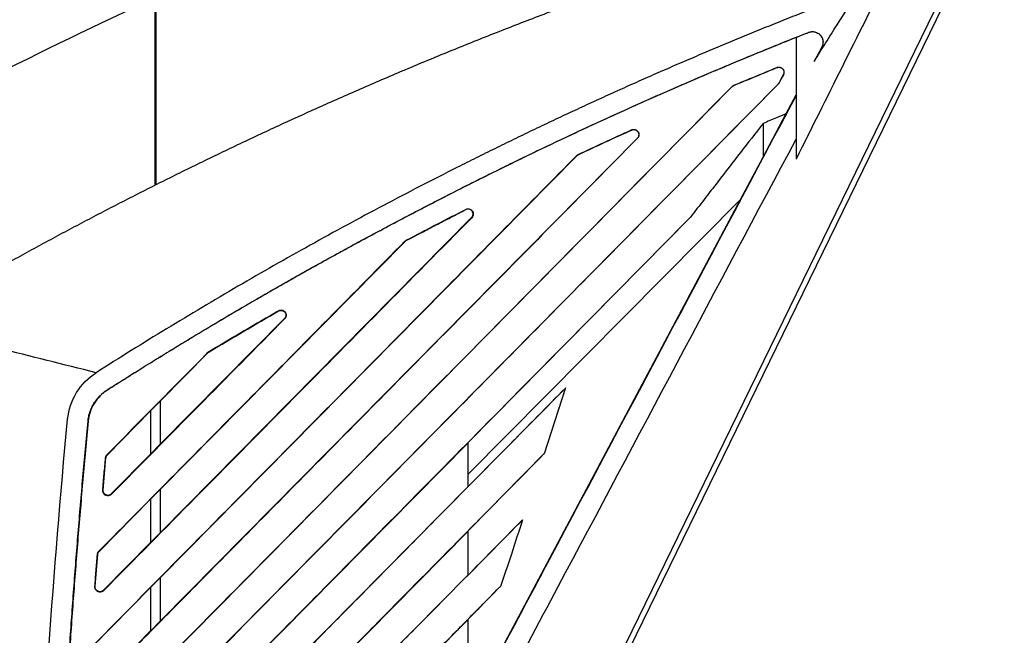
# Model space of a CAD drawing. Header units: millimetres. Extents: x 156812 to 157936, y 112087 to 113571.
# Tile 149 of 204: x 157695 to 157790, y 112915 to 112975. Entities that reach past the tile are written whole.
import ezdxf

# ---------------------------------------------------------------- set-up
doc = ezdxf.new("R2010")
doc.units = ezdxf.units.MM

msp = doc.modelspace()

# ---------------------------------------------------------------- linework, layer by layer
at = {"color": 7, "linetype": 'Continuous', "lineweight": 25}
for p, q in [((157790.294, 112989.131), (157731.851, 112869.304)), ((157771.51, 112973.41), (157771.511, 112973.408)), ((157770.305, 112972.93), (157770.305, 112961.164)), ((157772.782, 112971.986), (157772.047, 112970.604)), ((157768.448, 112970.002), (157768.445, 112970.01)), ((157768.653, 112968.536), (157769.067, 112969.316)), ((157768.653, 112968.536), (157768.66, 112968.532)), ((157769.075, 112969.312), (157769.067, 112969.316)), ((157768.568, 112968.422), (157708.905, 112908.008)), ((157708.905, 112912.212), (157764.138, 112968.177)), ((157764.131, 112968.185), (157764.138, 112968.177)), ((157764.293, 112968.294), (157764.297, 112968.285)), ((157768.568, 112968.422), (157768.574, 112968.417)), ((157769.344, 112965.557), (157770.305, 112967.365)), ((157767.11, 112961.339), (157769.344, 112965.557)), ((157754.42, 112963.974), (157754.413, 112963.988)), ((157767.11, 112964.614), (157767.11, 112961.339)), ((157754.964, 112963.192), (157708.905, 112916.552)), ((157754.964, 112963.192), (157754.975, 112963.181)), ((157708.905, 112920.748), (157749.119, 112961.495)), ((157749.107, 112961.507), (157749.119, 112961.495)), ((157749.25, 112961.608), (157749.258, 112961.593)), ((157764.942, 112957.254), (157767.11, 112961.339)), ((157736.31, 112903.429), (157764.942, 112957.254)), ((157764.942, 112957.254), (157738.605, 112930.719)), ((157738.392, 112956.281), (157738.382, 112956.301)), ((157738.949, 112955.519), (157708.905, 112925.096)), ((157760.098, 112955.56), (157738.605, 112933.78)), ((157738.949, 112955.519), (157738.964, 112955.504)), ((157732.626, 112953.32), (157732.637, 112953.299)), ((157708.905, 112929.284), (157732.521, 112953.212)), ((157732.503, 112953.23), (157732.521, 112953.212)), ((157720.864, 112945.751), (157708.905, 112933.642)), ((157720.294, 112946.49), (157720.28, 112946.516)), ((157720.864, 112945.751), (157720.884, 112945.731)), ((157708.905, 112937.819), (157713.5, 112942.475)), ((157713.477, 112942.498), (157713.5, 112942.475)), ((157713.575, 112942.575), (157713.592, 112942.548)), ((157738.605, 112929.522), (157748.011, 112939.047)), ((157748.028, 112939.063), (157745.959, 112932.699)), ((157748.028, 112939.063), (157748.012, 112939.047)), ((157707.937, 112936.839), (157708.905, 112937.82)), ((157708.905, 112933.64), (157708.905, 112937.82)), ((157703.753, 112932.599), (157707.937, 112936.838)), ((157707.937, 112936.839), (157707.937, 112932.66)), ((157708.905, 112933.64), (157707.937, 112932.66)), ((157708.905, 112903.676), (157738.605, 112933.768)), ((157738.605, 112930.719), (157738.605, 112933.78)), ((157703.753, 112932.599), (157703.728, 112932.623)), ((157707.937, 112932.661), (157704.137, 112928.814)), ((157745.937, 112932.676), (157738.605, 112925.247)), ((157745.937, 112932.676), (157745.959, 112932.699)), ((157703.621, 112932.314), (157703.586, 112932.317)), ((157738.605, 112929.522), (157738.605, 112930.719)), ((157738.605, 112929.538), (157708.905, 112899.462)), ((157703.307, 112929.186), (157703.34, 112929.183)), ((157704.16, 112928.791), (157704.137, 112928.814)), ((157707.937, 112928.304), (157708.905, 112929.285)), ((157708.905, 112925.095), (157708.905, 112929.285)), ((157702.953, 112923.254), (157707.937, 112928.303)), ((157707.937, 112928.304), (157707.937, 112924.115)), ((157738.605, 112920.982), (157743.859, 112926.302)), ((157743.877, 112926.32), (157743.859, 112926.302)), ((157708.905, 112925.095), (157707.937, 112924.115)), ((157708.905, 112895.14), (157738.605, 112925.231)), ((157738.605, 112920.982), (157738.605, 112925.247)), ((157707.937, 112924.116), (157703.383, 112919.505)), ((157702.82, 112922.961), (157702.788, 112922.964)), ((157702.953, 112923.254), (157702.931, 112923.276)), ((157738.605, 112920.997), (157708.905, 112890.918)), ((157707.937, 112919.769), (157708.905, 112920.75)), ((157708.905, 112916.551), (157708.905, 112920.75)), ((157702.273, 112914.029), (157707.937, 112919.768)), ((157702.549, 112919.873), (157702.579, 112919.871)), ((157703.404, 112919.484), (157703.383, 112919.505)), ((157707.937, 112919.769), (157707.937, 112915.57)), ((157741.622, 112919.762), (157738.605, 112916.705)), ((157708.905, 112916.551), (157707.937, 112915.57)), ((157708.905, 112886.605), (157738.605, 112916.691)), ((157738.605, 112912.44), (157738.605, 112916.705)), ((157707.937, 112915.572), (157702.745, 112910.315))]:
    msp.add_line(p, q, dxfattribs=at)
at = {"color": 7, "linetype": 'Continuous', "lineweight": 25, "flags": 128}
for points in [[(157790.926, 112989.17), (157758.067, 112921.799), (157732.249, 112868.865)], [(157769.075, 112969.312), (157768.843, 112968.875), (157768.66, 112968.532)], [(157703.73, 112938.855), (157703.735, 112938.846), (157703.739, 112938.84)], [(157701.889, 112935.848), (157701.899, 112935.847), (157701.907, 112935.846)]]:
    msp.add_lwpolyline(points, dxfattribs=at)
at = {"color": 7, "linetype": 'Continuous', "lineweight": 25}
for points, knots in [([(157683.851, 112945.244), (157684.426, 112945.584), (157685.579, 112946.266), (157687.32, 112947.28), (157689.074, 112948.292), (157690.842, 112949.299), (157692.625, 112950.303), (157694.422, 112951.302), (157696.234, 112952.298), (157698.059, 112953.289), (157699.899, 112954.275), (157701.754, 112955.257), (157703.623, 112956.233), (157705.506, 112957.205), (157707.403, 112958.171), (157709.316, 112959.132), (157711.242, 112960.087), (157713.183, 112961.037), (157715.139, 112961.98), (157717.109, 112962.917), (157719.094, 112963.848), (157721.093, 112964.773), (157723.107, 112965.69), (157725.136, 112966.601), (157727.179, 112967.505), (157729.237, 112968.401), (157731.309, 112969.29), (157733.396, 112970.171), (157735.498, 112971.045), (157737.614, 112971.91), (157739.745, 112972.767), (157741.89, 112973.616), (157744.05, 112974.456), (157746.225, 112975.288), (157748.414, 112976.11), (157750.618, 112976.923), (157752.837, 112977.726), (157755.07, 112978.52), (157757.317, 112979.305), (157759.58, 112980.079), (157761.856, 112980.843), (157764.147, 112981.596), (157766.453, 112982.339), (157768.773, 112983.071), (157771.107, 112983.792), (157773.456, 112984.501), (157775.819, 112985.199), (157778.197, 112985.886), (157780.588, 112986.56), (157782.994, 112987.222), (157785.414, 112987.872), (157787.848, 112988.511), (157789.478, 112988.924), (157790.294, 112989.131)], [0, 0, 0, 0, 0.017346, 0.034782, 0.052308, 0.069925, 0.087633, 0.105431, 0.123319, 0.141298, 0.159368, 0.177528, 0.195778, 0.214119, 0.23255, 0.251072, 0.269685, 0.288388, 0.307181, 0.326065, 0.345039, 0.364104, 0.38326, 0.402506, 0.421842, 0.441269, 0.460786, 0.480394, 0.500092, 0.519881, 0.53976, 0.55973, 0.579791, 0.599941, 0.620183, 0.640514, 0.660937, 0.681449, 0.702053, 0.722746, 0.743531, 0.764405, 0.785371, 0.806426, 0.827573, 0.848809, 0.870136, 0.891554, 0.913062, 0.934661, 0.95635, 0.97813, 1, 1, 1, 1]), ([(157776.307, 112977.387), (157775.679, 112977.149), (157774.422, 112976.672), (157772.541, 112975.945), (157770.664, 112975.21), (157768.791, 112974.465), (157766.922, 112973.711), (157765.057, 112972.947), (157763.196, 112972.174), (157761.34, 112971.392), (157759.487, 112970.6), (157757.638, 112969.8), (157755.794, 112968.989), (157753.953, 112968.17), (157752.117, 112967.341), (157750.284, 112966.503), (157748.456, 112965.656), (157746.632, 112964.799), (157744.812, 112963.933), (157742.996, 112963.057), (157741.183, 112962.173), (157739.375, 112961.279), (157736.973, 112960.076), (157733.984, 112958.551), (157730.419, 112956.686), (157726.876, 112954.788), (157723.353, 112952.854), (157719.852, 112950.887), (157716.372, 112948.884), (157712.912, 112946.848), (157709.475, 112944.777), (157706.056, 112942.673), (157703.795, 112941.242), (157702.665, 112940.527)], [0, 0, 0, 0, 0.024449, 0.048892, 0.07333, 0.097764, 0.122195, 0.146623, 0.171048, 0.195472, 0.219894, 0.244315, 0.268737, 0.293159, 0.317583, 0.342008, 0.366435, 0.390866, 0.4153, 0.439739, 0.464182, 0.488631, 0.513086, 0.561884, 0.610645, 0.659373, 0.708074, 0.756753, 0.805416, 0.854067, 0.902712, 0.951354, 1, 1, 1, 1]), ([(157772.047, 112970.604), (157772.785, 112971.785), (157774.201, 112974.05), (157775.626, 112976.308), (157776.307, 112977.387)], [0, 0, 0, 0, 0.521843, 1, 1, 1, 1]), ([(157708.337, 112976.745), (157708.337, 112976.564), (157708.337, 112976.201), (157708.337, 112975.651), (157708.337, 112975.096), (157708.337, 112974.537), (157708.337, 112973.973), (157708.337, 112973.405), (157708.337, 112972.832), (157708.337, 112972.255), (157708.337, 112971.673), (157708.337, 112971.086), (157708.337, 112970.495), (157708.337, 112969.899), (157708.337, 112969.299), (157708.337, 112968.694), (157708.337, 112967.531), (157708.337, 112965.786), (157708.337, 112963.829), (157708.337, 112962.245), (157708.337, 112961.051), (157708.337, 112960.071), (157708.337, 112959.267), (157708.337, 112958.863), (157708.337, 112958.639)], [0, 0, 0, 0, 0.03343, 0.066814, 0.10016, 0.133475, 0.166767, 0.200044, 0.233311, 0.266578, 0.299851, 0.333138, 0.366447, 0.399784, 0.433158, 0.466575, 0.500042, 0.624869, 0.750065, 0.812456, 0.874943, 0.937427, 0.96528, 1, 1, 1, 1]), ([(157708.437, 112976.559), (157708.437, 112976.381), (157708.437, 112976.023), (157708.437, 112975.479), (157708.436, 112974.93), (157708.436, 112974.373), (157708.436, 112973.811), (157708.436, 112973.242), (157708.436, 112972.668), (157708.435, 112972.087), (157708.435, 112971.501), (157708.435, 112970.909), (157708.435, 112970.311), (157708.435, 112969.707), (157708.435, 112969.098), (157708.435, 112968.484), (157708.435, 112967.865), (157708.435, 112967.24), (157708.435, 112966.61), (157708.435, 112965.975), (157708.435, 112965.335), (157708.435, 112964.691), (157708.435, 112964.042), (157708.436, 112963.388), (157708.436, 112962.73), (157708.436, 112962.067), (157708.436, 112961.4), (157708.436, 112960.729), (157708.437, 112960.054), (157708.437, 112959.374), (157708.437, 112958.92), (157708.437, 112958.692)], [0, 0, 0, 0, 0.033313, 0.066706, 0.100178, 0.133729, 0.16736, 0.201071, 0.234862, 0.268732, 0.302683, 0.336715, 0.370828, 0.405023, 0.439301, 0.473662, 0.508107, 0.542637, 0.577254, 0.611959, 0.646753, 0.681638, 0.716615, 0.751687, 0.786855, 0.82212, 0.857486, 0.892955, 0.928528, 0.964209, 1, 1, 1, 1]), ([(157703.73, 112938.855), (157704.331, 112939.235), (157705.528, 112939.992), (157707.318, 112941.111), (157709.094, 112942.209), (157710.856, 112943.287), (157712.603, 112944.345), (157714.335, 112945.382), (157716.053, 112946.398), (157717.757, 112947.394), (157720.262, 112948.84), (157723.591, 112950.723), (157727.767, 112953.02), (157731.982, 112955.273), (157735.959, 112957.338), (157739.688, 112959.225), (157743.162, 112960.939), (157746.651, 112962.619), (157750.155, 112964.264), (157753.675, 112965.876), (157757.211, 112967.453), (157760.762, 112968.995), (157764.329, 112970.503), (157767.91, 112971.979), (157770.31, 112972.933), (157771.51, 112973.41)], [0, 0, 0, 0, 0.028015, 0.055725, 0.083131, 0.110232, 0.13703, 0.163525, 0.189718, 0.215609, 0.2412, 0.303609, 0.366162, 0.42887, 0.491741, 0.542592, 0.593425, 0.644243, 0.695054, 0.74586, 0.796668, 0.847481, 0.898304, 0.949142, 1, 1, 1, 1]), ([(157771.51, 112973.41), (157771.543, 112973.422), (157771.607, 112973.446), (157771.708, 112973.469), (157771.808, 112973.482), (157771.91, 112973.485), (157772.012, 112973.477), (157772.179, 112973.447), (157772.405, 112973.36), (157772.647, 112973.161), (157772.825, 112972.9), (157772.901, 112972.626), (157772.907, 112972.383), (157772.87, 112972.176), (157772.811, 112972.05), (157772.782, 112971.986)], [0, 0, 0, 0, 0.042212, 0.083535, 0.124381, 0.165182, 0.206366, 0.248355, 0.371197, 0.494759, 0.621912, 0.748515, 0.832547, 0.915167, 1, 1, 1, 1]), ([(157771.511, 112973.408), (157771.535, 112973.418), (157771.601, 112973.442), (157771.728, 112973.471), (157771.908, 112973.487), (157772.141, 112973.458), (157772.406, 112973.353), (157772.613, 112973.188), (157772.747, 112973.012), (157772.826, 112972.863), (157772.879, 112972.7), (157772.905, 112972.526), (157772.899, 112972.344), (157772.862, 112972.16), (157772.809, 112972.045), (157772.782, 112971.986)], [0, 0, 0, 0, 0.032059, 0.084619, 0.157436, 0.250877, 0.366504, 0.499436, 0.566438, 0.634084, 0.702871, 0.773359, 0.84626, 0.922325, 1, 1, 1, 1]), ([(157770.305, 112972.914), (157769.724, 112972.682), (157768.563, 112972.217), (157766.826, 112971.511), (157765.093, 112970.797), (157763.364, 112970.075), (157761.639, 112969.346), (157759.917, 112968.608), (157758.2, 112967.863), (157756.486, 112967.109), (157754.777, 112966.348), (157753.071, 112965.579), (157751.37, 112964.802), (157749.672, 112964.017), (157747.979, 112963.225), (157746.289, 112962.424), (157744.603, 112961.616), (157742.921, 112960.8), (157741.243, 112959.975), (157739.569, 112959.143), (157737.899, 112958.303), (157736.233, 112957.456), (157734.571, 112956.6), (157732.913, 112955.736), (157731.259, 112954.865), (157729.609, 112953.986), (157727.962, 112953.098), (157726.32, 112952.203), (157724.681, 112951.3), (157723.047, 112950.389), (157721.416, 112949.47), (157719.789, 112948.544), (157718.167, 112947.609), (157716.548, 112946.666), (157714.933, 112945.716), (157713.322, 112944.758), (157711.715, 112943.791), (157710.111, 112942.817), (157708.512, 112941.835), (157706.917, 112940.845), (157705.326, 112939.847), (157704.268, 112939.176), (157703.739, 112938.84)], [0, 0, 0, 0, 0.025051, 0.050092, 0.075124, 0.100147, 0.125162, 0.150169, 0.17517, 0.200164, 0.225153, 0.250136, 0.275114, 0.300088, 0.325059, 0.350026, 0.374991, 0.399954, 0.424916, 0.449876, 0.474837, 0.499798, 0.524759, 0.549723, 0.574688, 0.599656, 0.624628, 0.649603, 0.674583, 0.699569, 0.72456, 0.749557, 0.774561, 0.799573, 0.824592, 0.849621, 0.874658, 0.899705, 0.924762, 0.94983, 0.974909, 1, 1, 1, 1]), ([(157764.293, 112968.294), (157764.984, 112968.583), (157766.365, 112969.161), (157767.752, 112969.727), (157768.445, 112970.01)], [0, 0, 0, 0, 0.49985, 1, 1, 1, 1]), ([(157768.445, 112970.01), (157768.469, 112970.018), (157768.516, 112970.035), (157768.591, 112970.048), (157768.666, 112970.05), (157768.763, 112970.038), (157768.879, 112969.997), (157768.996, 112969.905), (157769.087, 112969.779), (157769.134, 112969.627), (157769.139, 112969.462), (157769.096, 112969.362), (157769.075, 112969.312)], [0, 0, 0, 0, 0.06232, 0.12331, 0.184284, 0.246558, 0.361584, 0.482105, 0.606184, 0.736896, 0.867008, 1, 1, 1, 1]), ([(157768.448, 112970.001), (157768.469, 112970.009), (157768.513, 112970.025), (157768.585, 112970.037), (157768.663, 112970.039), (157768.765, 112970.025), (157768.886, 112969.977), (157769.004, 112969.881), (157769.089, 112969.754), (157769.13, 112969.608), (157769.127, 112969.456), (157769.087, 112969.363), (157769.067, 112969.316)], [0, 0, 0, 0, 0.056318, 0.116617, 0.181143, 0.250285, 0.374102, 0.500131, 0.626455, 0.749566, 0.87286, 1, 1, 1, 1]), ([(157768.569, 112968.422), (157768.585, 112968.439), (157768.617, 112968.474), (157768.641, 112968.516), (157768.653, 112968.536)], [0, 0, 0, 0, 0.499973, 1, 1, 1, 1]), ([(157701.689, 112904.938), (157704.54, 112907.824), (157710.897, 112914.262), (157721.417, 112924.916), (157733.905, 112937.565), (157748.361, 112952.211), (157758.655, 112962.638), (157764.131, 112968.185)], [0, 0, 0, 0, 0.136912, 0.305359, 0.505346, 0.736888, 1, 1, 1, 1]), ([(157768.575, 112968.416), (157762.445, 112962.206), (157751.04, 112950.653), (157735.213, 112934.617), (157721.946, 112921.179), (157711.237, 112910.337), (157704.953, 112903.972), (157702.238, 112901.223)], [0, 0, 0, 0, 0.277267, 0.515885, 0.715871, 0.877241, 1, 1, 1, 1]), ([(157770.305, 112967.327), (157762.35, 112952.363), (157754.395, 112937.399), (157742.461, 112914.954), (157738.483, 112907.473), (157732.515, 112896.25), (157730.525, 112892.51), (157726.547, 112885.029), (157724.557, 112881.288), (157722.568, 112877.547)], [0, 0, 0, 0, 0.5, 0.5, 0.75, 0.75, 0.875, 0.875, 1, 1, 1, 1]), ([(157769.344, 112965.557), (157769.027, 112965.423), (157768.284, 112965.107), (157767.538, 112964.794), (157767.11, 112964.614)], [0, 0, 0, 0, 0.42479, 1, 1, 1, 1]), ([(157754.413, 112963.988), (157754.435, 112963.997), (157754.477, 112964.014), (157754.544, 112964.029), (157754.611, 112964.036), (157754.679, 112964.033), (157754.778, 112964.016), (157754.904, 112963.962), (157755.026, 112963.84), (157755.11, 112963.681), (157755.128, 112963.5), (157755.09, 112963.32), (157755.014, 112963.228), (157754.975, 112963.181)], [0, 0, 0, 0, 0.050094, 0.098882, 0.147235, 0.196048, 0.24619, 0.363246, 0.485492, 0.614295, 0.744585, 0.871193, 1, 1, 1, 1]), ([(157754.42, 112963.974), (157754.438, 112963.982), (157754.476, 112963.997), (157754.538, 112964.012), (157754.605, 112964.019), (157754.676, 112964.016), (157754.804, 112963.991), (157754.928, 112963.919), (157755.032, 112963.798), (157755.089, 112963.687), (157755.113, 112963.55), (157755.097, 112963.416), (157755.049, 112963.292), (157754.993, 112963.225), (157754.965, 112963.191)], [0, 0, 0, 0, 0.044352, 0.0914, 0.141295, 0.194263, 0.250631, 0.431834, 0.49961, 0.605719, 0.706785, 0.80524, 0.903385, 1, 1, 1, 1]), ([(157767.11, 112964.614), (157765.654, 112962.733), (157763.317, 112959.715), (157760.979, 112956.697), (157760.098, 112955.56)], [0, 0, 0, 0, 0.6231578, 1, 1, 1, 1]), ([(157754.975, 112963.181), (157752.244, 112960.414), (157746.939, 112955.041), (157739.222, 112947.223), (157731.981, 112939.888), (157725.216, 112933.036), (157718.928, 112926.667), (157713.116, 112920.781), (157707.781, 112915.378), (157704.384, 112911.937), (157702.764, 112910.296)], [0, 0, 0, 0, 0.156978, 0.304814, 0.443511, 0.573072, 0.6935, 0.804797, 0.906963, 1, 1, 1, 1]), ([(157724.318, 112876.617), (157726.234, 112880.22), (157728.151, 112883.824), (157731.983, 112891.031), (157733.899, 112894.635), (157739.648, 112905.445), (157743.481, 112912.652), (157754.977, 112934.274), (157762.641, 112948.689), (157770.305, 112963.104)], [0, 0, 0, 0, 0.125, 0.125, 0.25, 0.25, 0.5, 0.5, 1, 1, 1, 1]), ([(157702.253, 112914.049), (157705.482, 112917.319), (157712.39, 112924.315), (157723.428, 112935.495), (157735.817, 112948.045), (157744.526, 112956.867), (157749.107, 112961.507)], [0, 0, 0, 0, 0.206708, 0.442269, 0.706693, 1, 1, 1, 1]), ([(157749.119, 112961.495), (157749.14, 112961.514), (157749.182, 112961.553), (157749.232, 112961.579), (157749.258, 112961.593)], [0, 0, 0, 0, 0.494203, 1, 1, 1, 1]), ([(157732.626, 112953.32), (157733.104, 112953.572), (157734.045, 112954.068), (157735.468, 112954.808), (157736.908, 112955.551), (157737.885, 112956.048), (157738.382, 112956.301)], [0, 0, 0, 0, 0.250256, 0.492286, 0.742023, 1, 1, 1, 1]), ([(157732.637, 112953.299), (157733.117, 112953.552), (157734.073, 112954.056), (157735.498, 112954.798), (157736.936, 112955.54), (157737.899, 112956.03), (157738.392, 112956.281)], [0, 0, 0, 0, 0.251129, 0.5, 0.743894, 1, 1, 1, 1]), ([(157738.382, 112956.301), (157738.603, 112956.413), (157738.855, 112956.355), (157739.036, 112956.121), (157739.066, 112956.065), (157739.104, 112955.947), (157739.126, 112955.764), (157739.051, 112955.592), (157738.964, 112955.504)], [0, 0, 0, 0, 0.5, 0.5, 0.625, 0.625, 0.75, 1, 1, 1, 1]), ([(157738.949, 112955.519), (157738.965, 112955.536), (157738.995, 112955.569), (157739.031, 112955.626), (157739.059, 112955.687), (157739.078, 112955.752), (157739.093, 112955.852), (157739.079, 112955.989), (157739.003, 112956.143), (157738.881, 112956.265), (157738.75, 112956.323), (157738.638, 112956.338), (157738.554, 112956.334), (157738.47, 112956.316), (157738.418, 112956.293), (157738.392, 112956.281)], [0, 0, 0, 0, 0.0509397, 0.1004531, 0.1495567, 0.1992921, 0.2506625, 0.3727463, 0.5005068, 0.6250886, 0.7494653, 0.809853, 0.874496, 0.9364305, 1, 1, 1, 1]), ([(157701.236, 112895.937), (157702.751, 112897.472), (157706.05, 112900.813), (157711.401, 112906.231), (157717.554, 112912.463), (157724.511, 112919.508), (157732.27, 112927.368), (157740.832, 112936.042), (157750.197, 112945.53), (157756.709, 112952.126), (157760.098, 112955.56)], [0, 0, 0, 0, 0.077224, 0.168095, 0.272613, 0.390781, 0.522599, 0.668072, 0.827205, 1, 1, 1, 1]), ([(157738.964, 112955.504), (157733.04, 112949.499), (157727.116, 112943.495), (157715.263, 112931.488), (157709.334, 112925.486), (157703.404, 112919.484)], [0, 0, 0, 0, 0.5, 0.5, 1, 1, 1, 1]), ([(157732.521, 112953.212), (157732.538, 112953.229), (157732.574, 112953.262), (157732.616, 112953.286), (157732.637, 112953.299)], [0, 0, 0, 0, 0.494314, 1, 1, 1, 1]), ([(157702.931, 112923.276), (157707.862, 112928.267), (157712.792, 112933.259), (157722.65, 112943.243), (157727.577, 112948.236), (157732.503, 112953.23)], [0, 0, 0, 0, 0.5, 0.5, 1, 1, 1, 1]), ([(157713.575, 112942.575), (157714.132, 112942.909), (157715.244, 112943.575), (157716.918, 112944.564), (157718.596, 112945.545), (157719.718, 112946.192), (157720.28, 112946.516)], [0, 0, 0, 0, 0.250129, 0.500168, 0.750123, 1, 1, 1, 1]), ([(157720.28, 112946.516), (157720.301, 112946.527), (157720.343, 112946.549), (157720.41, 112946.571), (157720.479, 112946.584), (157720.55, 112946.586), (157720.653, 112946.576), (157720.788, 112946.529), (157720.922, 112946.407), (157721.016, 112946.247), (157721.037, 112946.079), (157721.014, 112945.938), (157720.965, 112945.824), (157720.912, 112945.762), (157720.884, 112945.731)], [0, 0, 0, 0, 0.050153, 0.098901, 0.147185, 0.195977, 0.246216, 0.364543, 0.487166, 0.617238, 0.745604, 0.830842, 0.913837, 1, 1, 1, 1]), ([(157720.294, 112946.49), (157720.313, 112946.5), (157720.35, 112946.519), (157720.412, 112946.54), (157720.478, 112946.552), (157720.549, 112946.554), (157720.653, 112946.542), (157720.783, 112946.489), (157720.915, 112946.372), (157721, 112946.205), (157721.008, 112946.039), (157720.971, 112945.911), (157720.927, 112945.824), (157720.885, 112945.775), (157720.864, 112945.751)], [0, 0, 0, 0, 0.046248, 0.094181, 0.144023, 0.196056, 0.25065, 0.377172, 0.500276, 0.635115, 0.784718, 0.856985, 0.929516, 1, 1, 1, 1]), ([(157699.915, 112936.037), (157700.001, 112936.941), (157700.297, 112937.825), (157701.246, 112939.374), (157701.899, 112940.039), (157702.665, 112940.527)], [0, 0, 0, 0, 0.5, 0.5, 1, 1, 1, 1]), ([(157748.012, 112939.047), (157746.22, 112937.231), (157742.729, 112933.694), (157737.632, 112928.529), (157732.811, 112923.645), (157728.268, 112919.043), (157724.003, 112914.722), (157720.014, 112910.683), (157716.303, 112906.925), (157712.87, 112903.448), (157709.714, 112900.253), (157706.835, 112897.338), (157704.235, 112894.705), (157702.594, 112893.043), (157701.819, 112892.259)], [0, 0, 0, 0, 0.116405, 0.226794, 0.331168, 0.429528, 0.521876, 0.608211, 0.688535, 0.762849, 0.831152, 0.893445, 0.949727, 1, 1, 1, 1]), ([(157701.889, 112935.848), (157701.897, 112935.92), (157701.914, 112936.064), (157701.952, 112936.276), (157702, 112936.484), (157702.059, 112936.688), (157702.129, 112936.888), (157702.209, 112937.083), (157702.299, 112937.275), (157702.4, 112937.463), (157702.534, 112937.682), (157702.707, 112937.928), (157702.929, 112938.19), (157703.173, 112938.433), (157703.44, 112938.658), (157703.633, 112938.789), (157703.73, 112938.855)], [0, 0, 0, 0, 0.059689, 0.118688, 0.177154, 0.23525, 0.293138, 0.350987, 0.408962, 0.467229, 0.525951, 0.620221, 0.714055, 0.808163, 0.90325, 1, 1, 1, 1]), ([(157703.739, 112938.84), (157703.482, 112938.675), (157703.248, 112938.486), (157702.827, 112938.059), (157702.639, 112937.817), (157702.155, 112937.027), (157701.966, 112936.455), (157701.907, 112935.846)], [0, 0, 0, 0, 0.25, 0.25, 0.5, 0.5, 1, 1, 1, 1]), ([(157698.4, 112873.964), (157698.416, 112874.856), (157698.449, 112876.641), (157698.511, 112879.318), (157698.58, 112881.996), (157698.659, 112884.676), (157698.747, 112887.357), (157698.845, 112890.04), (157698.951, 112892.724), (157699.066, 112895.409), (157699.191, 112898.096), (157699.324, 112900.784), (157699.467, 112903.473), (157699.619, 112906.164), (157699.779, 112908.856), (157699.949, 112911.55), (157700.128, 112914.244), (157700.317, 112916.94), (157700.514, 112919.638), (157700.72, 112922.336), (157700.935, 112925.036), (157701.16, 112927.737), (157701.394, 112930.44), (157701.636, 112933.144), (157701.805, 112934.946), (157701.889, 112935.848)], [0, 0, 0, 0, 0.043165, 0.086356, 0.129574, 0.172817, 0.216087, 0.259384, 0.302709, 0.346061, 0.389442, 0.432852, 0.476292, 0.519761, 0.56326, 0.60679, 0.65035, 0.693942, 0.737566, 0.781222, 0.82491, 0.868632, 0.912387, 0.956176, 1, 1, 1, 1]), ([(157701.907, 112935.846), (157701.819, 112934.914), (157701.643, 112933.05), (157701.391, 112930.251), (157701.148, 112927.452), (157700.916, 112924.651), (157700.693, 112921.848), (157700.481, 112919.044), (157700.278, 112916.239), (157700.085, 112913.432), (157699.902, 112910.623), (157699.729, 112907.813), (157699.565, 112905.002), (157699.412, 112902.189), (157699.268, 112899.375), (157699.134, 112896.56), (157699.01, 112893.743), (157698.895, 112890.925), (157698.79, 112888.105), (157698.695, 112885.284), (157698.61, 112882.461), (157698.536, 112879.637), (157698.47, 112876.811), (157698.435, 112874.926), (157698.418, 112873.983)], [0, 0, 0, 0, 0.045326, 0.09066, 0.136001, 0.181352, 0.226713, 0.272086, 0.317471, 0.362869, 0.40828, 0.453704, 0.499142, 0.544593, 0.590057, 0.635535, 0.681027, 0.726534, 0.772058, 0.817599, 0.863162, 0.908747, 0.954359, 1, 1, 1, 1]), ([(157700.887, 112887.045), (157701.984, 112888.156), (157704.268, 112890.469), (157707.83, 112894.076), (157711.661, 112897.956), (157715.762, 112902.109), (157720.132, 112906.535), (157724.772, 112911.234), (157729.682, 112916.207), (157734.86, 112921.454), (157740.309, 112926.974), (157744.031, 112930.745), (157745.937, 112932.676)], [0, 0, 0, 0, 0.073047, 0.152081, 0.237104, 0.328115, 0.425117, 0.528108, 0.637091, 0.752066, 0.873035, 1, 1, 1, 1]), ([(157703.621, 112932.314), (157703.623, 112932.336), (157703.629, 112932.378), (157703.649, 112932.44), (157703.676, 112932.498), (157703.71, 112932.552), (157703.739, 112932.583), (157703.753, 112932.599)], [0, 0, 0, 0, 0.202782, 0.403115, 0.602082, 0.800698, 1, 1, 1, 1]), ([(157703.307, 112929.186), (157703.352, 112929.708), (157703.444, 112930.752), (157703.539, 112931.796), (157703.586, 112932.317)], [0, 0, 0, 0, 0.500293, 1, 1, 1, 1]), ([(157704.16, 112928.791), (157704.142, 112928.774), (157704.105, 112928.739), (157704.042, 112928.698), (157703.973, 112928.667), (157703.879, 112928.639), (157703.756, 112928.632), (157703.612, 112928.67), (157703.478, 112928.75), (157703.376, 112928.872), (157703.306, 112929.022), (157703.306, 112929.131), (157703.307, 112929.186)], [0, 0, 0, 0, 0.062083, 0.122875, 0.1837, 0.245878, 0.360896, 0.481503, 0.605786, 0.736653, 0.866951, 1, 1, 1, 1]), ([(157704.137, 112928.814), (157704.119, 112928.798), (157704.083, 112928.764), (157704.019, 112928.724), (157703.947, 112928.694), (157703.869, 112928.676), (157703.784, 112928.672), (157703.696, 112928.685), (157703.581, 112928.725), (157703.475, 112928.801), (157703.389, 112928.918), (157703.339, 112929.041), (157703.34, 112929.137), (157703.34, 112929.183)], [0, 0, 0, 0, 0.064078, 0.129684, 0.197256, 0.267331, 0.340587, 0.417918, 0.500565, 0.659676, 0.750116, 0.879502, 1, 1, 1, 1]), ([(157743.859, 112926.302), (157742.287, 112924.709), (157739.201, 112921.583), (157734.659, 112916.98), (157730.289, 112912.554), (157726.092, 112908.303), (157722.069, 112904.227), (157718.218, 112900.327), (157714.541, 112896.603), (157711.037, 112893.054), (157707.706, 112889.68), (157704.548, 112886.482), (157702.5, 112884.409), (157701.506, 112883.401)], [0, 0, 0, 0, 0.111375, 0.218653, 0.321838, 0.420928, 0.515926, 0.606832, 0.693646, 0.77637, 0.855003, 0.929547, 1, 1, 1, 1]), ([(157743.877, 112926.32), (157743.515, 112925.214), (157742.81, 112923.06), (157742.1, 112920.908), (157741.755, 112919.862)], [0, 0, 0, 0, 0.513614, 1, 1, 1, 1]), ([(157702.549, 112919.873), (157702.589, 112920.391), (157702.667, 112921.422), (157702.748, 112922.452), (157702.788, 112922.964)], [0, 0, 0, 0, 0.502927, 1, 1, 1, 1]), ([(157702.82, 112922.961), (157702.822, 112922.984), (157702.828, 112923.027), (157702.847, 112923.091), (157702.874, 112923.15), (157702.909, 112923.205), (157702.939, 112923.238), (157702.953, 112923.254)], [0, 0, 0, 0, 0.2030198, 0.4034453, 0.6023906, 0.8008892, 1, 1, 1, 1]), ([(157700.641, 112878.255), (157701.57, 112879.196), (157703.448, 112881.099), (157706.296, 112883.983), (157709.205, 112886.93), (157712.175, 112889.937), (157715.205, 112893.007), (157718.297, 112896.138), (157721.449, 112899.331), (157724.662, 112902.586), (157727.936, 112905.902), (157731.271, 112909.28), (157734.667, 112912.72), (157738.124, 112916.221), (157740.448, 112918.576), (157741.621, 112919.763)], [0, 0, 0, 0, 0.068002, 0.137489, 0.208463, 0.280923, 0.35487, 0.430304, 0.507225, 0.585633, 0.665529, 0.746913, 0.829786, 0.914148, 1, 1, 1, 1]), ([(157703.404, 112919.484), (157703.385, 112919.467), (157703.348, 112919.432), (157703.284, 112919.391), (157703.217, 112919.36), (157703.123, 112919.333), (157703, 112919.325), (157702.857, 112919.362), (157702.749, 112919.428), (157702.674, 112919.501), (157702.609, 112919.586), (157702.551, 112919.711), (157702.55, 112919.819), (157702.549, 112919.873)], [0, 0, 0, 0, 0.063063, 0.124194, 0.184734, 0.246066, 0.363304, 0.481601, 0.604885, 0.670966, 0.736665, 0.86815, 1, 1, 1, 1]), ([(157703.383, 112919.505), (157703.364, 112919.488), (157703.328, 112919.453), (157703.263, 112919.412), (157703.19, 112919.381), (157703.111, 112919.362), (157703.027, 112919.358), (157702.939, 112919.37), (157702.838, 112919.406), (157702.731, 112919.478), (157702.64, 112919.588), (157702.582, 112919.724), (157702.58, 112919.82), (157702.579, 112919.871)], [0, 0, 0, 0, 0.06525, 0.131719, 0.199767, 0.26989, 0.342737, 0.419172, 0.500383, 0.621645, 0.750424, 0.868511, 1, 1, 1, 1]), ([(157741.621, 112919.763), (157741.641, 112919.783), (157741.682, 112919.822), (157741.731, 112919.849), (157741.755, 112919.862)], [0, 0, 0, 0, 0.512405, 1, 1, 1, 1])]:
    msp.add_open_spline(points, degree=3, knots=knots, dxfattribs=at)
for points in [[(157779.186, 112978.949), (157776.22, 112973.023), (157773.26, 112967.095), (157770.305, 112961.164)], [(157675.954, 112960.33), (157686.545, 112966.191), (157697.349, 112971.668), (157708.337, 112976.745)], [(157770.305, 112972.93), (157770.706, 112973.09), (157771.108, 112973.249), (157771.511, 112973.408)], [(157764.297, 112968.285), (157765.678, 112968.865), (157767.061, 112969.437), (157768.448, 112970.002)], [(157768.66, 112968.532), (157768.638, 112968.49), (157768.609, 112968.45), (157768.575, 112968.416)], [(157764.131, 112968.185), (157764.177, 112968.231), (157764.232, 112968.269), (157764.293, 112968.294)], [(157764.138, 112968.177), (157764.183, 112968.223), (157764.238, 112968.26), (157764.297, 112968.284)], [(157749.25, 112961.608), (157750.965, 112962.414), (157752.686, 112963.207), (157754.413, 112963.988)], [(157749.258, 112961.593), (157750.972, 112962.399), (157752.693, 112963.193), (157754.42, 112963.974)], [(157749.107, 112961.507), (157749.148, 112961.549), (157749.197, 112961.583), (157749.25, 112961.608)], [(157732.503, 112953.23), (157732.539, 112953.266), (157732.581, 112953.297), (157732.626, 112953.32)], [(157720.884, 112945.731), (157715.311, 112940.084), (157709.737, 112934.437), (157704.16, 112928.791)], [(157713.592, 112942.548), (157715.813, 112943.884), (157718.048, 112945.198), (157720.294, 112946.49)], [(157702.665, 112940.527), (157696.35, 112942.11), (157690.016, 112943.698), (157683.851, 112945.244)], [(157703.728, 112932.623), (157706.978, 112935.915), (157710.228, 112939.206), (157713.477, 112942.498)], [(157713.477, 112942.498), (157713.507, 112942.528), (157713.54, 112942.554), (157713.575, 112942.575)], [(157713.5, 112942.475), (157713.528, 112942.503), (157713.559, 112942.528), (157713.592, 112942.548)], [(157696.923, 112891.69), (157697.51, 112906.496), (157698.507, 112921.286), (157699.915, 112936.037)], [(157703.586, 112932.317), (157703.596, 112932.433), (157703.647, 112932.541), (157703.728, 112932.623)], [(157703.34, 112929.183), (157703.431, 112930.227), (157703.525, 112931.271), (157703.621, 112932.314)], [(157702.579, 112919.871), (157702.657, 112920.901), (157702.737, 112921.931), (157702.82, 112922.961)], [(157702.788, 112922.964), (157702.798, 112923.081), (157702.848, 112923.192), (157702.931, 112923.276)]]:
    msp.add_open_spline(points, degree=3, dxfattribs=at)

doc.saveas('drawing.dxf')
